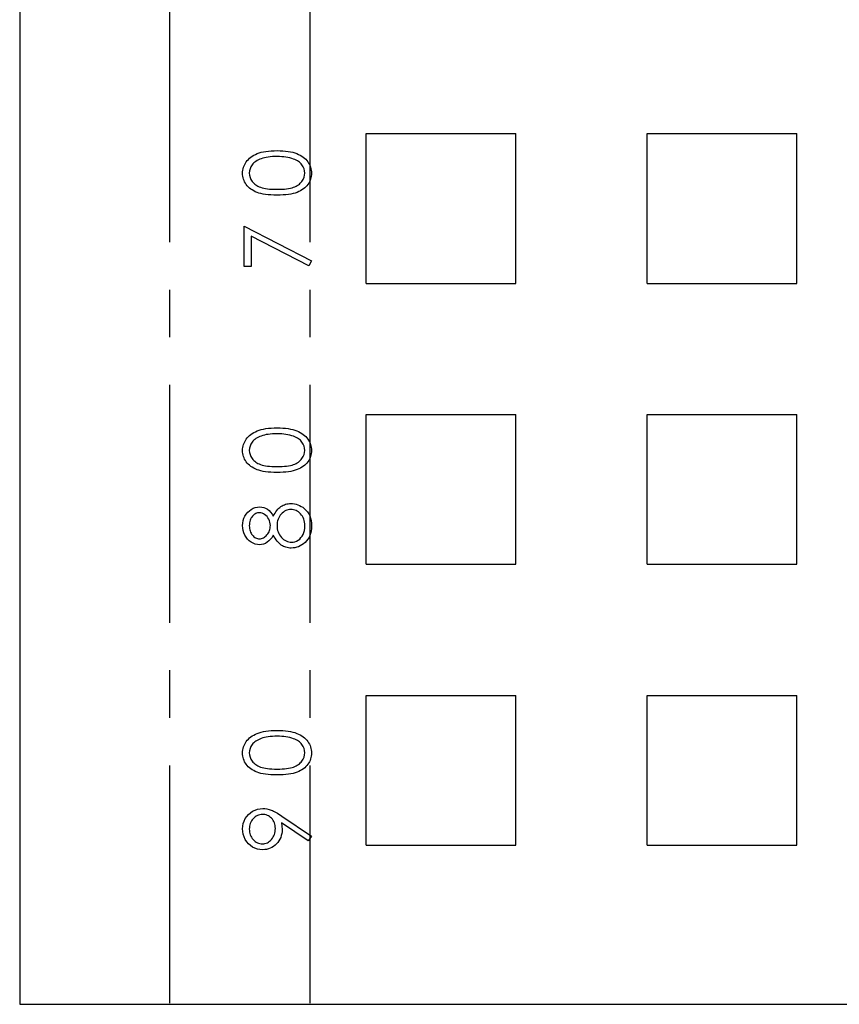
# Model space of a CAD drawing. Header units: millimetres. Extents: x 1 to 872, y 0 to 839.
# Tile 3 of 9: x 717 to 761, y 674 to 727. Entities that reach past the tile are written whole.
import ezdxf

# ---------------------------------------------------------------- set-up
doc = ezdxf.new("R2010")
doc.units = ezdxf.units.MM
doc.linetypes.add('CENTERX2', pattern=[20.32, 12.7, -2.54, 2.54, -2.54])

msp = doc.modelspace()

# ---------------------------------------------------------------- linework, layer by layer
at = {"color": 7, "linetype": 'Continuous', "lineweight": 25}
for p, q in [((717.126, 829.455), (717.126, 674.455)), ((717.126, 674.455), (872.126, 674.455))]:
    msp.add_line(p, q, dxfattribs=at)
at = {"color": 7, "linetype": 'CENTERX2'}
for p, q in [((725.126, 829.455), (725.126, 674.455)), ((732.62, 829.455), (732.62, 674.455))]:
    msp.add_line(p, q, dxfattribs=at)
at = {"color": 7, "linetype": 'Continuous'}
for p, q in [((735.626, 720.955), (743.626, 720.955)), ((735.626, 712.955), (735.626, 720.955)), ((743.626, 712.955), (743.626, 720.955)), ((750.626, 720.955), (758.626, 720.955)), ((750.626, 712.955), (750.626, 720.955)), ((758.626, 712.955), (758.626, 720.955)), ((735.626, 712.955), (743.626, 712.955)), ((750.626, 712.955), (758.626, 712.955)), ((735.626, 705.955), (743.626, 705.955)), ((735.626, 697.955), (735.626, 705.955)), ((743.626, 697.955), (743.626, 705.955)), ((750.626, 705.955), (758.626, 705.955)), ((750.626, 697.955), (750.626, 705.955)), ((758.626, 697.955), (758.626, 705.955)), ((735.626, 697.955), (743.626, 697.955)), ((750.626, 697.955), (758.626, 697.955)), ((735.626, 690.955), (743.626, 690.955)), ((735.626, 682.955), (735.626, 690.955)), ((743.626, 682.955), (743.626, 690.955)), ((750.626, 690.955), (758.626, 690.955)), ((750.626, 682.955), (750.626, 690.955)), ((758.626, 682.955), (758.626, 690.955)), ((735.626, 682.955), (743.626, 682.955)), ((750.626, 682.955), (758.626, 682.955))]:
    msp.add_line(p, q, dxfattribs=at)
at = {"color": 7, "linetype": 'Continuous', "flags": 128}
for points in [[(730.871, 717.666), (730.703, 717.669), (730.544, 717.676), (730.395, 717.687), (730.256, 717.704), (730.127, 717.724), (730.008, 717.75), (729.899, 717.78), (729.799, 717.814), (729.707, 717.853), (729.621, 717.896), (729.541, 717.943), (729.466, 717.993), (729.397, 718.047), (729.334, 718.105), (729.277, 718.166), (729.225, 718.232), (729.179, 718.301), (729.139, 718.372), (729.106, 718.444), (729.079, 718.519), (729.057, 718.595), (729.042, 718.674), (729.033, 718.754), (729.03, 718.837), (729.03, 718.837), (729.033, 718.92), (729.043, 719.002), (729.057, 719.081), (729.079, 719.159), (729.106, 719.235), (729.141, 719.308), (729.18, 719.381), (729.226, 719.45), (729.278, 719.517), (729.337, 719.58), (729.401, 719.64), (729.472, 719.696), (729.548, 719.749), (729.632, 719.798), (729.72, 719.843), (729.815, 719.885), (729.918, 719.922), (730.029, 719.955), (730.148, 719.982), (730.276, 720.005), (730.412, 720.022), (730.557, 720.035), (730.71, 720.042), (730.871, 720.045), (730.871, 720.045), (731.032, 720.042), (731.185, 720.035), (731.328, 720.022), (731.464, 720.005), (731.591, 719.983), (731.71, 719.956), (731.82, 719.924), (731.921, 719.887), (732.016, 719.846), (732.104, 719.801), (732.187, 719.752), (732.264, 719.7), (732.334, 719.644), (732.399, 719.583), (732.458, 719.519), (732.51, 719.452), (732.557, 719.382), (732.597, 719.31), (732.632, 719.236), (732.66, 719.16), (732.681, 719.082), (732.697, 719.002), (732.707, 718.92), (732.71, 718.837), (732.71, 718.837), (732.707, 718.754), (732.698, 718.674), (732.682, 718.595), (732.661, 718.52), (732.634, 718.445), (732.601, 718.373), (732.562, 718.303), (732.517, 718.235), (732.466, 718.17), (732.409, 718.108), (732.346, 718.051), (732.276, 717.997), (732.201, 717.946), (732.121, 717.899), (732.034, 717.856), (731.941, 717.816), (731.841, 717.781), (731.731, 717.751), (731.612, 717.725), (731.483, 717.704), (731.344, 717.687), (731.196, 717.676), (731.038, 717.669), (730.871, 717.666)], [(730.87, 717.981), (731.01, 717.982), (731.142, 717.988), (731.264, 717.996), (731.379, 718.007), (731.484, 718.023), (731.58, 718.041), (731.668, 718.063), (731.746, 718.088), (731.818, 718.117), (731.886, 718.148), (731.949, 718.182), (732.008, 718.22), (732.062, 718.262), (732.111, 718.306), (732.156, 718.354), (732.197, 718.404), (732.264, 718.511), (732.312, 718.62), (732.341, 718.732), (732.351, 718.847), (732.351, 718.847), (732.341, 718.963), (732.313, 719.075), (732.266, 719.183), (732.2, 719.287), (732.161, 719.337), (732.116, 719.383), (732.067, 719.427), (732.013, 719.468), (731.954, 719.505), (731.891, 719.539), (731.823, 719.57), (731.75, 719.598), (731.75, 719.598), (731.656, 719.629), (731.558, 719.656), (731.454, 719.679), (731.347, 719.698), (731.235, 719.712), (731.118, 719.722), (730.996, 719.728), (730.87, 719.731), (730.87, 719.731), (730.744, 719.728), (730.623, 719.724), (730.509, 719.714), (730.4, 719.701), (730.297, 719.684), (730.2, 719.665), (730.109, 719.64), (730.024, 719.613), (729.944, 719.582), (729.87, 719.548), (729.801, 719.512), (729.738, 719.473), (729.681, 719.43), (729.629, 719.385), (729.582, 719.337), (729.541, 719.287), (729.475, 719.181), (729.427, 719.073), (729.399, 718.961), (729.389, 718.847), (729.389, 718.847), (729.399, 718.731), (729.427, 718.619), (729.475, 718.51), (729.541, 718.404), (729.582, 718.354), (729.627, 718.307), (729.676, 718.262), (729.73, 718.222), (729.789, 718.184), (729.851, 718.149), (729.918, 718.117), (729.991, 718.089), (730.069, 718.063), (730.157, 718.042), (730.253, 718.023), (730.359, 718.008), (730.474, 717.996), (730.596, 717.988), (730.729, 717.982), (730.87, 717.981)], [(729.12, 713.852), (729.12, 716.006), (729.12, 716.006), (732.71, 714.166), (732.71, 714.166), (732.56, 713.895), (732.56, 713.895), (729.479, 715.474), (729.479, 715.474), (729.479, 713.852), (729.479, 713.852), (729.12, 713.852)], [(730.871, 702.859), (730.703, 702.861), (730.544, 702.868), (730.395, 702.88), (730.256, 702.896), (730.127, 702.916), (730.008, 702.942), (729.899, 702.972), (729.799, 703.007), (729.707, 703.045), (729.621, 703.088), (729.541, 703.135), (729.466, 703.185), (729.397, 703.239), (729.334, 703.297), (729.277, 703.359), (729.225, 703.425), (729.179, 703.493), (729.139, 703.564), (729.106, 703.636), (729.079, 703.711), (729.057, 703.788), (729.042, 703.866), (729.033, 703.946), (729.03, 704.029), (729.03, 704.029), (729.033, 704.112), (729.043, 704.194), (729.057, 704.274), (729.079, 704.351), (729.106, 704.427), (729.141, 704.501), (729.18, 704.573), (729.226, 704.642), (729.278, 704.709), (729.337, 704.773), (729.401, 704.832), (729.472, 704.888), (729.548, 704.941), (729.632, 704.99), (729.72, 705.035), (729.815, 705.077), (729.918, 705.114), (730.029, 705.147), (730.148, 705.175), (730.276, 705.197), (730.412, 705.215), (730.557, 705.227), (730.71, 705.234), (730.871, 705.237), (730.871, 705.237), (731.032, 705.234), (731.185, 705.227), (731.328, 705.215), (731.464, 705.198), (731.591, 705.175), (731.71, 705.148), (731.82, 705.116), (731.921, 705.079), (732.016, 705.038), (732.104, 704.993), (732.187, 704.945), (732.264, 704.892), (732.334, 704.836), (732.399, 704.776), (732.458, 704.712), (732.51, 704.644), (732.557, 704.574), (732.597, 704.502), (732.632, 704.428), (732.66, 704.352), (732.681, 704.274), (732.697, 704.194), (732.707, 704.112), (732.71, 704.029), (732.71, 704.029), (732.707, 703.946), (732.698, 703.866), (732.682, 703.788), (732.661, 703.712), (732.634, 703.638), (732.601, 703.565), (732.562, 703.495), (732.517, 703.427), (732.466, 703.362), (732.409, 703.3), (732.346, 703.243), (732.276, 703.189), (732.201, 703.138), (732.121, 703.092), (732.034, 703.048), (731.941, 703.009), (731.841, 702.974), (731.731, 702.943), (731.612, 702.918), (731.483, 702.897), (731.344, 702.88), (731.196, 702.868), (731.038, 702.861), (730.871, 702.859)], [(730.87, 703.173), (731.01, 703.174), (731.142, 703.18), (731.264, 703.188), (731.379, 703.199), (731.484, 703.215), (731.58, 703.233), (731.668, 703.255), (731.746, 703.28), (731.818, 703.309), (731.886, 703.34), (731.949, 703.375), (732.008, 703.413), (732.062, 703.454), (732.111, 703.498), (732.156, 703.546), (732.197, 703.596), (732.264, 703.703), (732.312, 703.812), (732.341, 703.924), (732.351, 704.039), (732.351, 704.039), (732.341, 704.155), (732.313, 704.267), (732.266, 704.375), (732.2, 704.48), (732.161, 704.53), (732.116, 704.576), (732.067, 704.619), (732.013, 704.66), (731.954, 704.697), (731.891, 704.731), (731.823, 704.762), (731.75, 704.79), (731.75, 704.79), (731.656, 704.821), (731.558, 704.849), (731.454, 704.871), (731.347, 704.89), (731.235, 704.904), (731.118, 704.914), (730.996, 704.921), (730.87, 704.923), (730.87, 704.923), (730.744, 704.921), (730.623, 704.916), (730.509, 704.906), (730.4, 704.893), (730.297, 704.877), (730.2, 704.857), (730.109, 704.832), (730.024, 704.805), (729.944, 704.774), (729.87, 704.741), (729.801, 704.704), (729.738, 704.665), (729.681, 704.623), (729.629, 704.577), (729.582, 704.53), (729.541, 704.479), (729.475, 704.373), (729.427, 704.265), (729.399, 704.154), (729.389, 704.039), (729.389, 704.039), (729.399, 703.924), (729.427, 703.811), (729.475, 703.702), (729.541, 703.596), (729.582, 703.546), (729.627, 703.499), (729.676, 703.455), (729.73, 703.414), (729.789, 703.376), (729.851, 703.341), (729.918, 703.31), (729.991, 703.281), (730.069, 703.256), (730.157, 703.234), (730.253, 703.215), (730.359, 703.2), (730.474, 703.188), (730.596, 703.18), (730.729, 703.174), (730.87, 703.173)], [(730.67, 700.522), (730.716, 700.607), (730.762, 700.687), (730.811, 700.76), (730.861, 700.827), (730.913, 700.889), (730.967, 700.944), (731.021, 700.993), (731.078, 701.037), (731.136, 701.074), (731.197, 701.107), (731.26, 701.135), (731.323, 701.158), (731.39, 701.176), (731.458, 701.189), (731.528, 701.196), (731.6, 701.198), (731.6, 701.198), (731.701, 701.194), (731.799, 701.182), (731.895, 701.161), (731.987, 701.133), (732.076, 701.095), (732.162, 701.049), (732.245, 700.996), (732.325, 700.933), (732.325, 700.933), (732.415, 700.848), (732.494, 700.754), (732.559, 700.651), (732.613, 700.539), (732.656, 700.418), (732.686, 700.289), (732.703, 700.151), (732.71, 700.004), (732.71, 700.004), (732.704, 699.864), (732.688, 699.731), (732.662, 699.607), (732.625, 699.493), (732.578, 699.386), (732.519, 699.289), (732.451, 699.201), (732.372, 699.121), (732.287, 699.05), (732.199, 698.989), (732.109, 698.938), (732.018, 698.895), (731.924, 698.862), (731.827, 698.839), (731.729, 698.825), (731.629, 698.82), (731.629, 698.82), (731.555, 698.823), (731.484, 698.831), (731.415, 698.843), (731.347, 698.861), (731.281, 698.884), (731.216, 698.912), (731.154, 698.945), (731.093, 698.983), (731.035, 699.027), (730.978, 699.077), (730.922, 699.134), (730.869, 699.197), (730.816, 699.265), (730.766, 699.341), (730.717, 699.423), (730.67, 699.511), (730.67, 699.511), (730.601, 699.391), (730.523, 699.287), (730.438, 699.2), (730.345, 699.127), (730.246, 699.071), (730.143, 699.032), (730.038, 699.007), (729.928, 699), (729.928, 699), (729.817, 699.008), (729.707, 699.033), (729.597, 699.076), (729.489, 699.135), (729.388, 699.209), (729.299, 699.296), (729.22, 699.396), (729.153, 699.509), (729.099, 699.631), (729.061, 699.758), (729.038, 699.889), (729.03, 700.026), (729.03, 700.026), (729.038, 700.159), (729.061, 700.286), (729.1, 700.409), (729.154, 700.527), (729.221, 700.636), (729.301, 700.732), (729.39, 700.816), (729.491, 700.888), (729.599, 700.945), (729.709, 700.986), (729.822, 701.011), (729.938, 701.019), (729.938, 701.019), (730.052, 701.011), (730.159, 700.988), (730.259, 700.949), (730.354, 700.895), (730.442, 700.825), (730.524, 700.74), (730.601, 700.638), (730.67, 700.522)], [(729.389, 700.008), (729.392, 699.934), (729.399, 699.864), (729.411, 699.798), (729.429, 699.734), (729.451, 699.673), (729.479, 699.616), (729.512, 699.562), (729.55, 699.511), (729.591, 699.465), (729.634, 699.425), (729.679, 699.391), (729.726, 699.363), (729.775, 699.342), (729.826, 699.326), (729.878, 699.317), (729.933, 699.314), (729.933, 699.314), (729.988, 699.317), (730.04, 699.327), (730.092, 699.343), (730.143, 699.367), (730.192, 699.397), (730.24, 699.433), (730.286, 699.476), (730.332, 699.526), (730.374, 699.58), (730.411, 699.636), (730.441, 699.695), (730.466, 699.756), (730.486, 699.819), (730.5, 699.884), (730.508, 699.951), (730.511, 700.021), (730.511, 700.021), (730.506, 700.11), (730.49, 700.197), (730.465, 700.281), (730.429, 700.363), (730.385, 700.439), (730.334, 700.506), (730.275, 700.565), (730.208, 700.614), (730.138, 700.654), (730.068, 700.682), (729.997, 700.699), (729.926, 700.705), (729.926, 700.705), (729.876, 700.702), (729.828, 700.694), (729.78, 700.68), (729.734, 700.66), (729.688, 700.635), (729.643, 700.605), (729.6, 700.568), (729.557, 700.526), (729.518, 700.479), (729.484, 700.427), (729.455, 700.37), (729.431, 700.307), (729.413, 700.24), (729.4, 700.168), (729.392, 700.091), (729.389, 700.008)], [(730.87, 700.028), (730.873, 699.935), (730.884, 699.846), (730.902, 699.76), (730.927, 699.679), (730.96, 699.601), (730.999, 699.527), (731.046, 699.457), (731.1, 699.391), (731.159, 699.331), (731.221, 699.279), (731.285, 699.235), (731.351, 699.199), (731.419, 699.17), (731.49, 699.151), (731.564, 699.139), (731.64, 699.134), (731.64, 699.134), (731.734, 699.141), (731.825, 699.162), (731.913, 699.196), (731.999, 699.244), (732.078, 699.304), (732.148, 699.376), (732.208, 699.458), (732.259, 699.551), (732.299, 699.654), (732.327, 699.764), (732.345, 699.882), (732.351, 700.008), (732.351, 700.008), (732.347, 700.106), (732.337, 700.199), (732.319, 700.286), (732.295, 700.368), (732.264, 700.445), (732.225, 700.518), (732.18, 700.585), (732.128, 700.647), (732.071, 700.702), (732.011, 700.75), (731.949, 700.792), (731.886, 700.825), (731.82, 700.851), (731.751, 700.87), (731.68, 700.881), (731.607, 700.884), (731.607, 700.884), (731.535, 700.88), (731.466, 700.869), (731.399, 700.849), (731.334, 700.822), (731.271, 700.786), (731.21, 700.743), (731.15, 700.692), (731.093, 700.633), (731.041, 700.569), (730.995, 700.502), (730.957, 700.431), (730.926, 700.356), (730.901, 700.279), (730.884, 700.199), (730.873, 700.115), (730.87, 700.028)], [(730.871, 686.705), (730.703, 686.707), (730.544, 686.714), (730.395, 686.726), (730.256, 686.742), (730.127, 686.762), (730.008, 686.788), (729.899, 686.818), (729.799, 686.853), (729.707, 686.891), (729.621, 686.934), (729.541, 686.981), (729.466, 687.032), (729.397, 687.086), (729.334, 687.143), (729.277, 687.205), (729.225, 687.271), (729.179, 687.339), (729.139, 687.41), (729.106, 687.482), (729.079, 687.557), (729.057, 687.634), (729.042, 687.712), (729.033, 687.792), (729.03, 687.875), (729.03, 687.875), (729.033, 687.958), (729.043, 688.041), (729.057, 688.12), (729.079, 688.198), (729.106, 688.273), (729.141, 688.347), (729.18, 688.419), (729.226, 688.489), (729.278, 688.555), (729.337, 688.619), (729.401, 688.679), (729.472, 688.735), (729.548, 688.787), (729.632, 688.836), (729.72, 688.881), (729.815, 688.923), (729.918, 688.96), (730.029, 688.993), (730.148, 689.021), (730.276, 689.043), (730.412, 689.061), (730.557, 689.073), (730.71, 689.08), (730.871, 689.083), (730.871, 689.083), (731.032, 689.08), (731.185, 689.073), (731.328, 689.061), (731.464, 689.044), (731.591, 689.021), (731.71, 688.994), (731.82, 688.963), (731.921, 688.925), (732.016, 688.884), (732.104, 688.839), (732.187, 688.791), (732.264, 688.738), (732.334, 688.682), (732.399, 688.622), (732.458, 688.558), (732.51, 688.491), (732.557, 688.421), (732.597, 688.348), (732.632, 688.274), (732.66, 688.198), (732.681, 688.12), (732.697, 688.041), (732.707, 687.958), (732.71, 687.875), (732.71, 687.875), (732.707, 687.792), (732.698, 687.712), (732.682, 687.634), (732.661, 687.558), (732.634, 687.484), (732.601, 687.412), (732.562, 687.342), (732.517, 687.274), (732.466, 687.208), (732.409, 687.147), (732.346, 687.089), (732.276, 687.035), (732.201, 686.985), (732.121, 686.938), (732.034, 686.894), (731.941, 686.855), (731.841, 686.82), (731.731, 686.789), (731.612, 686.764), (731.483, 686.743), (731.344, 686.726), (731.196, 686.714), (731.038, 686.707), (730.871, 686.705)], [(730.87, 687.019), (731.01, 687.02), (731.142, 687.026), (731.264, 687.034), (731.379, 687.046), (731.484, 687.061), (731.58, 687.079), (731.668, 687.101), (731.746, 687.126), (731.818, 687.155), (731.886, 687.187), (731.949, 687.221), (732.008, 687.259), (732.062, 687.3), (732.111, 687.344), (732.156, 687.392), (732.197, 687.442), (732.264, 687.549), (732.312, 687.658), (732.341, 687.771), (732.351, 687.886), (732.351, 687.886), (732.341, 688.001), (732.313, 688.113), (732.266, 688.221), (732.2, 688.326), (732.161, 688.376), (732.116, 688.422), (732.067, 688.465), (732.013, 688.506), (731.954, 688.543), (731.891, 688.578), (731.823, 688.608), (731.75, 688.636), (731.75, 688.636), (731.656, 688.667), (731.558, 688.695), (731.454, 688.717), (731.347, 688.736), (731.235, 688.75), (731.118, 688.761), (730.996, 688.767), (730.87, 688.769), (730.87, 688.769), (730.744, 688.767), (730.623, 688.762), (730.509, 688.752), (730.4, 688.74), (730.297, 688.723), (730.2, 688.703), (730.109, 688.679), (730.024, 688.651), (729.944, 688.62), (729.87, 688.587), (729.801, 688.55), (729.738, 688.511), (729.681, 688.469), (729.629, 688.423), (729.582, 688.376), (729.541, 688.325), (729.475, 688.219), (729.427, 688.111), (729.399, 688), (729.389, 687.886), (729.389, 687.886), (729.399, 687.77), (729.427, 687.657), (729.475, 687.548), (729.541, 687.442), (729.582, 687.392), (729.627, 687.345), (729.676, 687.301), (729.73, 687.26), (729.789, 687.222), (729.851, 687.187), (729.918, 687.156), (729.991, 687.127), (730.069, 687.102), (730.157, 687.08), (730.253, 687.061), (730.359, 687.046), (730.474, 687.034), (730.596, 687.026), (730.729, 687.02), (730.87, 687.019)], [(732.71, 683.429), (732.535, 683.178), (732.535, 683.178), (731.112, 684.151), (731.112, 684.151), (731.133, 683.965), (731.139, 683.783), (731.139, 683.783), (731.134, 683.673), (731.12, 683.568), (731.097, 683.466), (731.064, 683.37), (731.022, 683.276), (730.971, 683.188), (730.91, 683.103), (730.84, 683.023), (730.762, 682.95), (730.681, 682.887), (730.596, 682.833), (730.506, 682.789), (730.411, 682.755), (730.312, 682.731), (730.209, 682.716), (730.102, 682.711), (730.102, 682.711), (729.955, 682.72), (729.817, 682.747), (729.685, 682.792), (729.56, 682.854), (729.446, 682.934), (729.343, 683.028), (729.253, 683.137), (729.174, 683.261), (729.111, 683.395), (729.066, 683.534), (729.039, 683.677), (729.03, 683.825), (729.03, 683.825), (729.039, 683.971), (729.065, 684.11), (729.109, 684.244), (729.171, 684.372), (729.249, 684.491), (729.34, 684.597), (729.446, 684.688), (729.565, 684.767), (729.694, 684.829), (729.827, 684.874), (729.964, 684.901), (730.106, 684.91), (730.106, 684.91), (730.216, 684.904), (730.328, 684.888), (730.443, 684.86), (730.561, 684.822), (730.622, 684.798), (730.686, 684.769), (730.753, 684.736), (730.823, 684.699), (730.896, 684.658), (730.972, 684.612), (731.051, 684.562), (731.133, 684.507), (731.133, 684.507), (732.71, 683.429)], [(730.78, 683.842), (730.777, 683.925), (730.767, 684.003), (730.751, 684.078), (730.729, 684.149), (730.7, 684.215), (730.665, 684.278), (730.624, 684.335), (730.576, 684.389), (730.524, 684.437), (730.469, 684.48), (730.411, 684.515), (730.352, 684.544), (730.289, 684.567), (730.223, 684.583), (730.155, 684.592), (730.085, 684.596), (730.085, 684.596), (730.014, 684.592), (729.946, 684.582), (729.88, 684.564), (729.817, 684.538), (729.757, 684.506), (729.7, 684.467), (729.645, 684.42), (729.592, 684.366), (729.545, 684.307), (729.503, 684.245), (729.468, 684.18), (729.44, 684.112), (729.418, 684.041), (729.402, 683.967), (729.392, 683.89), (729.389, 683.809), (729.389, 683.809), (729.392, 683.729), (729.402, 683.653), (729.418, 683.579), (729.44, 683.508), (729.468, 683.44), (729.503, 683.375), (729.545, 683.314), (729.592, 683.255), (729.645, 683.201), (729.7, 683.154), (729.757, 683.115), (729.817, 683.083), (729.88, 683.058), (729.946, 683.039), (730.014, 683.029), (730.085, 683.025), (730.085, 683.025), (730.155, 683.029), (730.223, 683.04), (730.289, 683.059), (730.352, 683.085), (730.411, 683.119), (730.469, 683.16), (730.524, 683.208), (730.576, 683.264), (730.624, 683.325), (730.665, 683.39), (730.7, 683.458), (730.729, 683.528), (730.751, 683.602), (730.767, 683.679), (730.777, 683.759), (730.78, 683.842)]]:
    msp.add_lwpolyline(points, dxfattribs=at)

doc.saveas('drawing.dxf')
